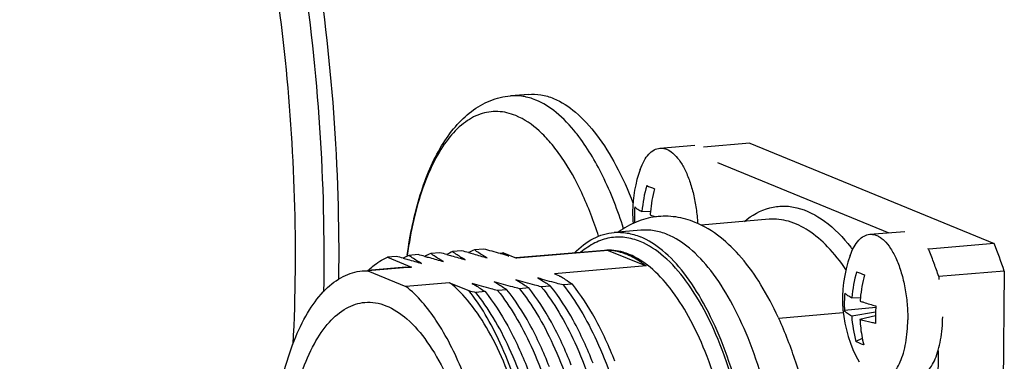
# Model space of a CAD drawing. Header units: millimetres. Extents: x 0 to 420, y 0 to 297.
# Tile 20 of 63: x 163.5 to 169.99, y 75.41 to 77.66. Entities that reach past the tile are written whole.
import ezdxf

# ---------------------------------------------------------------- set-up
doc = ezdxf.new("R2010")
doc.units = ezdxf.units.MM
doc.header["$LTSCALE"] = 23.1
doc.layers.add('COMPONENTS', color=7, linetype='CONTINUOUS')

msp = doc.modelspace()

# ---------------------------------------------------------------- linework, layer by layer
at = {"layer": 'COMPONENTS', "color": 7, "linetype": 'CONTINUOUS'}
for p, q in [((166.85289, 77.16982), (166.73524, 77.15983)), ((167.71952, 76.8153), (167.94979, 76.83486)), ((168.31289, 76.8478), (168.00681, 76.8218)), ((168.31289, 76.8478), (169.92347, 76.18687)), ((168.09907, 76.72169), (169.22887, 76.25805)), ((167.6575, 76.39494), (167.60175, 76.39768)), ((168.43944, 76.3463), (167.99179, 76.30827)), ((167.59496, 76.27456), (167.41737, 76.25948)), ((169.10341, 76.2474), (169.33368, 76.26696)), ((166.4137, 76.13829), (166.35288, 76.13312)), ((166.55762, 76.15052), (166.4968, 76.14535)), ((167.35489, 76.14177), (166.76913, 76.092)), ((167.37804, 76.14153), (166.77358, 76.09018)), ((167.37804, 76.14153), (167.62878, 76.03863)), ((169.48296, 76.15379), (169.49171, 76.15019)), ((169.92347, 76.18687), (169.49171, 76.15019)), ((165.98195, 76.10161), (165.92391, 76.09668)), ((165.92391, 76.09668), (166.08277, 76.03149)), ((166.12587, 76.11384), (166.06504, 76.10867)), ((166.26979, 76.12606), (166.20896, 76.1209)), ((166.66996, 76.12025), (166.67144, 76.11983)), ((166.68989, 76.12452), (166.77358, 76.09018)), ((166.04524, 76.03051), (165.79475, 76.00923)), ((166.08277, 76.03149), (165.79493, 76.00704)), ((166.04511, 76.03048), (166.08277, 76.03149)), ((167.62878, 76.03863), (167.02432, 75.98728)), ((165.75727, 76.00602), (165.79493, 76.00704)), ((165.79493, 76.00704), (166.04567, 75.90414)), ((167.02432, 75.98728), (167.06909, 75.96891)), ((169.55856, 75.96861), (169.55837, 75.94894)), ((169.99032, 76.00529), (169.55856, 75.96861)), ((169.99032, 76.00529), (169.95433, 72.38902)), ((166.33351, 75.92859), (166.04567, 75.90414)), ((166.33351, 75.92859), (166.45999, 75.87669)), ((166.71104, 75.88198), (166.65021, 75.87681)), ((166.85495, 75.8942), (166.79413, 75.88904)), ((166.99887, 75.90643), (166.93805, 75.90126)), ((167.14279, 75.91866), (167.08196, 75.91349)), ((166.56712, 75.86975), (166.50629, 75.86458)), ((169.04139, 75.82703), (168.98563, 75.82977)), ((169.14254, 75.76457), (168.937, 75.74481)), ((168.92894, 75.72919), (168.50367, 75.69306)), ((169.14148, 75.73501), (168.98442, 75.70825)), ((169.14114, 75.70997), (169.03854, 75.68604)), ((169.05405, 75.56154), (169.01215, 75.54068)), ((169.55369, 75.47927), (169.52744, 72.84167))]:
    msp.add_line(p, q, dxfattribs=at)
for centre, radius, start, end in [((166.27442, 76.20235), 1.14268, 38.057475, 38.657709), ((168.37703, 76.38943), 0.83709, 160.02343, 179.429746), ((168.48026, 76.32646), 0.88139, 164.039058, 175.365124), ((170.35596, 83.1316), 7.10531, 247.464828, 247.911491), ((168.64828, 76.30134), 0.99519, 165.661613, 174.603123), ((168.37748, 76.38944), 0.83754, 179.431271, 184.827318), ((168.35397, 76.36224), 0.80239, 175.315003, 179.428287), ((168.35223, 76.36228), 0.80065, 179.429725, 182.813135), ((168.62629, 76.30399), 0.97305, 174.63676, 175.787264), ((165.17357, 71.30023), 4.99447, 75.087699, 75.623022), ((166.66589, 75.75537), 0.42506, 113.441426, 119.154232), ((165.40105, 71.63429), 4.66197, 74.205766, 75.635689), ((167.98501, 75.3745), 1.26774, 37.516685, 38.411669), ((165.68709, 74.64813), 4.0904, 20.273523, 21.544111), ((165.95758, 74.62379), 4.2628, 18.909916, 21.510909), ((164.74178, 71.26339), 4.99464, 75.087998, 75.623016), ((166.23413, 75.71869), 0.42506, 113.441521, 119.157604), ((168.99264, 75.71153), 2.96506, 172.272214, 172.406992), ((168.93821, 75.71466), 2.91039, 172.191054, 172.323758), ((164.88573, 71.27577), 4.99448, 75.087714, 75.623022), ((166.37805, 75.73092), 0.42506, 113.441424, 119.15439), ((165.02961, 71.28783), 4.99465, 75.08803, 75.623015), ((166.52197, 75.74314), 0.42506, 113.441528, 119.157942), ((166.74212, 75.79704), 0.33162, 99.062904, 102.578504), ((165.69633, 72.68838), 3.5673, 73.24674, 74.136513), ((167.14816, 76.87049), 0.87549, 238.436532, 241.067305), ((169.76091, 75.82152), 0.83709, 160.02343, 209.688145), ((165.56359, 74.60203), 4.22222, 20.14122, 20.279604), ((165.44084, 74.55744), 4.35282, 18.91684, 20.135827), ((166.62266, 75.18311), 0.90143, 59.854161, 61.057215), ((168.02384, 79.17512), 3.34535, 253.23529, 253.41748), ((166.46961, 75.3629), 0.85242, 44.716761, 45.310182), ((166.64268, 75.21779), 0.86139, 59.543416, 59.847289), ((169.86414, 75.75855), 0.88139, 164.039058, 175.365124), ((171.73984, 82.56369), 7.10531, 247.464828, 247.911491), ((170.03216, 75.73343), 0.99519, 165.661613, 174.603123), ((167.74438, 80.69479), 4.98636, 255.073432, 255.623325), ((169.73785, 75.79434), 0.80239, 175.315003, 179.428287), ((170.01017, 75.73608), 0.97305, 174.63676, 175.787264), ((169.73605, 75.79437), 0.80059, 179.4298, 183.549228), ((170.37758, 75.7055), 1.23646, 176.742451, 179.423505), ((166.4079, 74.73102), 2.30611, 24.659253, 24.840208), ((168.195, 75.55914), 0.33647, 23.453701, 24.709144), ((169.80247, 75.75752), 0.81953, 183.446371, 195.342604), ((170.33609, 75.70578), 1.19496, 179.799082, 182.162169), ((170.35696, 75.70583), 1.21584, 179.429676, 179.805041)]:
    msp.add_arc(centre, radius, start, end, dxfattribs=at)
for points, knots in [([(163.19162, 82.44235), (163.36443, 82.35877), (163.70901, 82.10178), (164.15008, 81.56339), (164.55028, 80.85991), (164.89552, 80.01505), (165.17394, 79.05849), (165.37498, 78.02514), (165.49107, 76.95331), (165.50917, 76.22958), (165.50229, 75.86941)], [0, 0, 0, 0, 0.0796598, 0.1751923, 0.2872541, 0.4142315, 0.5531154, 0.7000141, 0.8505183, 1, 1, 1, 1]), ([(165.60358, 75.95278), (165.60832, 76.3179), (165.58531, 77.05047), (165.46005, 78.1331), (165.24845, 79.17256), (164.95862, 80.12945), (164.60186, 80.96813), (164.19048, 81.65861), (163.73894, 82.17753), (163.38701, 82.41465), (163.21242, 82.4863)], [0, 0, 0, 0, 0.151283, 0.3032211, 0.4510335, 0.5901966, 0.7167659, 0.8277735, 0.9218087, 1, 1, 1, 1]), ([(163.52474, 81.979), (163.67401, 81.8374), (163.95982, 81.49302), (164.32303, 80.87749), (164.64338, 80.14179), (165.00895, 79.00105), (165.2906, 77.44799), (165.3327, 76.16523), (165.30056, 75.52235)], [0, 0, 0, 0, 0.0900749, 0.1944756, 0.3120564, 0.4405993, 0.7182091, 1, 1, 1, 1]), ([(166.05451, 76.11023), (166.07275, 76.24463), (166.11224, 76.43853), (166.19872, 76.6766), (166.27498, 76.82827), (166.36575, 76.95732), (166.47277, 77.06092), (166.59685, 77.13338), (166.68911, 77.15591), (166.73524, 77.15983)], [0, 0, 0, 0, 0.3034262, 0.4398881, 0.5657453, 0.6821117, 0.7912967, 0.8964275, 1, 1, 1, 1]), ([(166.9014, 77.13241), (166.87462, 77.1434), (166.8199, 77.15964), (166.76273, 77.16217), (166.73524, 77.15983)], [0, 0, 0, 0, 0.5120521, 1, 1, 1, 1]), ([(166.85287, 77.16982), (166.88037, 77.17216), (166.93754, 77.16964), (166.99226, 77.15339), (167.01905, 77.1424)], [0, 0, 0, 0, 0.4879488, 1, 1, 1, 1]), ([(167.16673, 76.91614), (167.12784, 76.96475), (167.04861, 77.04917), (166.9502, 77.11238), (166.9014, 77.13241)], [0, 0, 0, 0, 0.5413147, 1, 1, 1, 1]), ([(167.01905, 77.1424), (167.07156, 77.12085), (167.17743, 77.05081), (167.31452, 76.8978), (167.44026, 76.69443), (167.50984, 76.5384), (167.54254, 76.45376)], [0, 0, 0, 0, 0.1924581, 0.4222373, 0.6923429, 1, 1, 1, 1]), ([(166.76966, 77.02975), (166.73216, 77.04513), (166.65286, 77.06446), (166.52972, 77.04542), (166.41592, 76.97911), (166.31448, 76.87157), (166.22582, 76.72657), (166.15127, 76.5475), (166.09239, 76.33864), (166.06561, 76.18879), (166.05482, 76.1101)], [0, 0, 0, 0, 0.0915764, 0.179821, 0.2746559, 0.3836375, 0.5106531, 0.6566376, 0.8205417, 1, 1, 1, 1]), ([(167.3159, 76.2347), (167.28442, 76.33232), (167.2156, 76.51256), (167.10363, 76.71705), (167.00361, 76.84935), (166.90888, 76.94876), (166.82678, 77.0063), (166.76966, 77.02975)], [0, 0, 0, 0, 0.3110297, 0.5835318, 0.7036629, 0.8127563, 1, 1, 1, 1]), ([(167.48091, 76.28448), (167.44277, 76.40393), (167.35878, 76.62108), (167.23995, 76.82273), (167.17416, 76.90676)], [0, 0, 0, 0, 0.540238, 1, 1, 1, 1]), ([(167.5903, 76.67541), (167.59744, 76.69504), (167.61301, 76.73059), (167.64349, 76.77507), (167.6789, 76.80519), (167.70646, 76.81419), (167.71952, 76.8153)], [0, 0, 0, 0, 0.3136141, 0.5796471, 0.8031327, 1, 1, 1, 1]), ([(167.71952, 76.8153), (167.72661, 76.8159), (167.74131, 76.81536), (167.77171, 76.80697), (167.80965, 76.78192), (167.84995, 76.73536), (167.88644, 76.67296), (167.91777, 76.59697), (167.94275, 76.51035), (167.96032, 76.41661), (167.96662, 76.35188), (167.96835, 76.3191)], [0, 0, 0, 0, 0.0358341, 0.0732662, 0.1576358, 0.2598798, 0.3813265, 0.5202112, 0.6729057, 0.8346421, 1, 1, 1, 1]), ([(167.55426, 76.42778), (167.56007, 76.42212), (167.57547, 76.41106), (167.59211, 76.40229), (167.60175, 76.39768)], [0, 0, 0, 0, 0.4315061, 1, 1, 1, 1]), ([(168.27664, 76.3329), (168.32561, 76.37327), (168.41027, 76.42125), (168.53392, 76.43721), (168.66121, 76.42123), (168.82394, 76.33497), (168.92761, 76.22618), (168.97837, 76.16216)], [0, 0, 0, 0, 0.2332117, 0.3425475, 0.453689, 0.6997736, 1, 1, 1, 1]), ([(167.95328, 76.32604), (167.91207, 76.34294), (167.82582, 76.36737), (167.69147, 76.36873), (167.56158, 76.3335), (167.4836, 76.2887), (167.44734, 76.26236)], [0, 0, 0, 0, 0.2508533, 0.4989381, 0.7475263, 1, 1, 1, 1]), ([(167.65587, 76.37547), (167.65892, 76.37437), (167.67175, 76.36983), (167.68466, 76.36557), (167.69454, 76.36245)], [0, 0, 0, 0, 0.2386908, 1, 1, 1, 1]), ([(168.94661, 76.01542), (168.91024, 76.06839), (168.83584, 76.1628), (168.70856, 76.27349), (168.57548, 76.3394), (168.48256, 76.34993), (168.43944, 76.3463)], [0, 0, 0, 0, 0.305028, 0.5677454, 0.7945959, 1, 1, 1, 1]), ([(167.76868, 76.24589), (167.74068, 76.25738), (167.68347, 76.27436), (167.6237, 76.27701), (167.59496, 76.27456)], [0, 0, 0, 0, 0.5120191, 1, 1, 1, 1]), ([(168.50036, 75.70044), (168.46634, 75.7739), (168.39397, 75.91111), (168.23157, 76.14087), (168.07123, 76.27763), (167.95328, 76.32604)], [0, 0, 0, 0, 0.2871978, 0.5477475, 1, 1, 1, 1]), ([(167.15601, 76.125), (167.19307, 76.16233), (167.27255, 76.22527), (167.37058, 76.2555), (167.41737, 76.25948)], [0, 0, 0, 0, 0.5283689, 1, 1, 1, 1]), ([(167.59077, 76.19942), (167.55838, 76.21271), (167.49148, 76.23125), (167.38738, 76.22849), (167.28711, 76.19387), (167.22776, 76.15306), (167.19951, 76.12906)], [0, 0, 0, 0, 0.25077, 0.4899707, 0.7344994, 1, 1, 1, 1]), ([(167.41737, 76.25948), (167.44611, 76.26192), (167.50588, 76.25928), (167.56308, 76.2423), (167.59108, 76.23081)], [0, 0, 0, 0, 0.4879627, 1, 1, 1, 1]), ([(167.72888, 72.59268), (167.77774, 72.59684), (167.88054, 72.62973), (168.01364, 72.73996), (168.12887, 72.90316), (168.22506, 73.11442), (168.30007, 73.36769), (168.35163, 73.65529), (168.37806, 73.96808), (168.37843, 74.40638), (168.32782, 74.84476), (168.22702, 75.26167), (168.13131, 75.54266), (168.01769, 75.78739), (167.88948, 75.98837), (167.75048, 76.1397), (167.64392, 76.20912), (167.59108, 76.23081)], [0, 0, 0, 0, 0.0357346, 0.0761006, 0.1239299, 0.1801854, 0.2445646, 0.3159662, 0.3927722, 0.4730326, 0.6351556, 0.7127711, 0.7853302, 0.8511395, 0.9089826, 0.9583756, 1, 1, 1, 1]), ([(167.90647, 72.60777), (167.95532, 72.61192), (168.05813, 72.64482), (168.19123, 72.75505), (168.30646, 72.91824), (168.40265, 73.1295), (168.47766, 73.38278), (168.52922, 73.67037), (168.55565, 73.98316), (168.55602, 74.42146), (168.50541, 74.85984), (168.40462, 75.27675), (168.3089, 75.55774), (168.19528, 75.80248), (168.06707, 76.00346), (167.92808, 76.15479), (167.82151, 76.22421), (167.76868, 76.24589)], [0, 0, 0, 0, 0.0357343, 0.0761001, 0.1239291, 0.1801846, 0.2445639, 0.3159653, 0.3927711, 0.4730316, 0.6351549, 0.7127707, 0.7853298, 0.851139, 0.9089824, 0.9583755, 1, 1, 1, 1]), ([(168.97418, 76.1075), (168.98132, 76.12714), (168.9969, 76.16268), (169.02737, 76.20716), (169.06278, 76.23728), (169.09034, 76.24628), (169.10341, 76.24739)], [0, 0, 0, 0, 0.3136141, 0.5796471, 0.8031327, 1, 1, 1, 1]), ([(169.10341, 76.24739), (169.11112, 76.24805), (169.1272, 76.24728), (169.15107, 76.23992), (169.17464, 76.22665), (169.20697, 76.20005), (169.2445, 76.15215), (169.28239, 76.07956), (169.31377, 75.9921), (169.33709, 75.89391), (169.35122, 75.78968), (169.35407, 75.7186), (169.35372, 75.68307)], [0, 0, 0, 0, 0.0349856, 0.0718013, 0.1119479, 0.156447, 0.2602391, 0.3841281, 0.5253261, 0.6790678, 0.8394377, 1, 1, 1, 1]), ([(166.58069, 76.09205), (166.57293, 76.09634), (166.54416, 76.11279), (166.51634, 76.13095), (166.4968, 76.14535)], [0, 0, 0, 0, 0.267476, 1, 1, 1, 1]), ([(167.51803, 76.11484), (167.50464, 76.12033), (167.45239, 76.13877), (167.39568, 76.14523), (167.35489, 76.14177)], [0, 0, 0, 0, 0.2612235, 1, 1, 1, 1]), ([(167.50364, 76.11362), (167.49331, 76.11786), (167.4529, 76.13262), (167.40987, 76.1405), (167.37804, 76.14153)], [0, 0, 0, 0, 0.2596314, 1, 1, 1, 1]), ([(167.55548, 72.65274), (167.60394, 72.63285), (167.70956, 72.6106), (167.87105, 72.65679), (168.01218, 72.77436), (168.13206, 72.95103), (168.23014, 73.18111), (168.30373, 73.45703), (168.35027, 73.76915), (168.36795, 74.10598), (168.35605, 74.45493), (168.31498, 74.80282), (168.24632, 75.13652), (168.15268, 75.44353), (168.03767, 75.71252), (167.90523, 75.93392), (167.75998, 76.10034), (167.64688, 76.17639), (167.59077, 76.19942)], [0, 0, 0, 0, 0.037259, 0.0738792, 0.1154351, 0.1653027, 0.2245059, 0.2925252, 0.3678969, 0.4485646, 0.5321106, 0.6159376, 0.6974311, 0.774121, 0.843857, 0.9050243, 0.9568612, 1, 1, 1, 1]), ([(165.79494, 76.00926), (165.80501, 76.01866), (165.84429, 76.05282), (165.8889, 76.08116), (165.92391, 76.09668)], [0, 0, 0, 0, 0.264479, 1, 1, 1, 1]), ([(166.02707, 76.08982), (166.03755, 76.08703), (166.07831, 76.07602), (166.1189, 76.06441), (166.14893, 76.05537)], [0, 0, 0, 0, 0.2569612, 1, 1, 1, 1]), ([(166.14893, 76.05537), (166.14118, 76.05966), (166.11241, 76.07611), (166.08459, 76.09427), (166.06504, 76.10867)], [0, 0, 0, 0, 0.267476, 1, 1, 1, 1]), ([(166.17101, 76.10204), (166.18149, 76.09925), (166.22224, 76.08824), (166.26283, 76.07664), (166.29285, 76.06759)], [0, 0, 0, 0, 0.2569601, 1, 1, 1, 1]), ([(166.29285, 76.06759), (166.2851, 76.07188), (166.25632, 76.08834), (166.22851, 76.10649), (166.20896, 76.1209)], [0, 0, 0, 0, 0.267476, 1, 1, 1, 1]), ([(166.31491, 76.11427), (166.32539, 76.11148), (166.36614, 76.10047), (166.40674, 76.08887), (166.43677, 76.07982)], [0, 0, 0, 0, 0.2569613, 1, 1, 1, 1]), ([(166.43677, 76.07982), (166.42901, 76.08411), (166.40024, 76.10056), (166.37242, 76.11872), (166.35288, 76.13312)], [0, 0, 0, 0, 0.267476, 1, 1, 1, 1]), ([(166.45885, 76.12649), (166.46933, 76.1237), (166.51008, 76.11269), (166.55066, 76.10109), (166.58069, 76.09205)], [0, 0, 0, 0, 0.25696, 1, 1, 1, 1]), ([(167.62878, 76.03863), (167.61867, 76.04663), (167.57961, 76.07573), (167.53678, 76.10002), (167.50364, 76.11362)], [0, 0, 0, 0, 0.264649, 1, 1, 1, 1]), ([(167.64744, 72.69817), (167.69332, 72.70207), (167.78986, 72.73296), (167.91486, 72.83648), (168.02308, 72.98974), (168.11342, 73.18814), (168.18386, 73.426), (168.23228, 73.69609), (168.2571, 73.98983), (168.25747, 74.40153), (168.19901, 74.90575), (168.06737, 75.37781), (167.91869, 75.69842), (167.79826, 75.88716), (167.66773, 76.02928), (167.56765, 76.09448), (167.51803, 76.11484)], [0, 0, 0, 0, 0.03574, 0.0761124, 0.123949, 0.1802136, 0.2446032, 0.316016, 0.3928341, 0.4731075, 0.6352569, 0.7852953, 0.8511151, 0.9089678, 0.9583688, 1, 1, 1, 1]), ([(165.76167, 72.66437), (165.71552, 72.7009), (165.626, 72.79312), (165.51055, 72.96357), (165.40642, 73.17196), (165.28287, 73.50318), (165.17871, 73.96652), (165.14145, 74.44954), (165.15524, 74.83435), (165.18714, 75.1043), (165.23966, 75.35042), (165.31131, 75.56578), (165.4002, 75.74458), (165.50466, 75.88223), (165.62366, 75.97479), (165.71408, 76.00235), (165.75727, 76.00604)], [0, 0, 0, 0, 0.0474658, 0.1027289, 0.165512, 0.2348741, 0.3874226, 0.5467079, 0.6241647, 0.6976818, 0.7656509, 0.8267819, 0.880262, 0.926004, 0.9650409, 1, 1, 1, 1]), ([(166.77106, 75.94751), (166.77882, 75.94322), (166.80759, 75.92676), (166.83541, 75.90861), (166.85495, 75.8942)], [0, 0, 0, 0, 0.267476, 1, 1, 1, 1]), ([(166.93805, 75.90126), (166.92356, 75.90498), (166.86767, 75.91956), (166.81204, 75.93516), (166.77106, 75.94751)], [0, 0, 0, 0, 0.2589666, 1, 1, 1, 1]), ([(166.91498, 75.95973), (166.92274, 75.95544), (166.95151, 75.93899), (166.97933, 75.92083), (166.99887, 75.90643)], [0, 0, 0, 0, 0.267476, 1, 1, 1, 1]), ([(167.08196, 75.91349), (167.06747, 75.9172), (167.01159, 75.93179), (166.95596, 75.94739), (166.91498, 75.95973)], [0, 0, 0, 0, 0.2589666, 1, 1, 1, 1]), ([(167.07931, 75.96032), (167.08506, 75.95694), (167.10673, 75.94385), (167.12778, 75.92972), (167.14279, 75.91866)], [0, 0, 0, 0, 0.2635297, 1, 1, 1, 1]), ([(166.63164, 74.47359), (166.61342, 74.62936), (166.561, 74.92701), (166.43346, 75.33485), (166.26885, 75.66607), (166.12376, 75.84233), (166.04567, 75.90414)], [0, 0, 0, 0, 0.2985426, 0.5737373, 0.8104221, 1, 1, 1, 1]), ([(166.94363, 73.88883), (166.95193, 74.09822), (166.93344, 74.51354), (166.83437, 75.01357), (166.70864, 75.37509), (166.6002, 75.60323), (166.4785, 75.78927), (166.38295, 75.88946), (166.33351, 75.92859)], [0, 0, 0, 0, 0.2875243, 0.5678136, 0.6959813, 0.8119086, 0.9134898, 1, 1, 1, 1]), ([(166.48322, 75.92305), (166.49098, 75.91876), (166.51975, 75.90231), (166.54757, 75.88415), (166.56712, 75.86975)], [0, 0, 0, 0, 0.267476, 1, 1, 1, 1]), ([(166.65021, 75.87681), (166.63572, 75.88053), (166.57983, 75.89511), (166.5242, 75.91071), (166.48322, 75.92305)], [0, 0, 0, 0, 0.2589666, 1, 1, 1, 1]), ([(166.62714, 75.93528), (166.6349, 75.93099), (166.66367, 75.91454), (166.69149, 75.89638), (166.71104, 75.88198)], [0, 0, 0, 0, 0.267476, 1, 1, 1, 1]), ([(166.79413, 75.88904), (166.77964, 75.89275), (166.72375, 75.90734), (166.66812, 75.92293), (166.62714, 75.93528)], [0, 0, 0, 0, 0.2589666, 1, 1, 1, 1]), ([(166.9912, 75.37384), (166.95361, 75.47045), (166.87332, 75.64758), (166.76779, 75.81174), (166.71104, 75.88198)], [0, 0, 0, 0, 0.5344476, 1, 1, 1, 1]), ([(166.79413, 75.88904), (166.83654, 75.83655), (166.9173, 75.71792), (167.06155, 75.43881), (167.20154, 75.02609), (167.30118, 74.48683), (167.32064, 74.10962), (167.31692, 73.92054)], [0, 0, 0, 0, 0.0977993, 0.2071897, 0.4546173, 0.7259149, 1, 1, 1, 1]), ([(167.13512, 75.38606), (167.09752, 75.48267), (167.01723, 75.65981), (166.91171, 75.82396), (166.85495, 75.8942)], [0, 0, 0, 0, 0.5344456, 1, 1, 1, 1]), ([(166.93805, 75.90126), (166.98046, 75.84878), (167.06122, 75.73014), (167.20547, 75.45103), (167.34546, 75.03831), (167.4451, 74.49905), (167.46456, 74.12184), (167.46084, 73.93276)], [0, 0, 0, 0, 0.0977993, 0.2071898, 0.4546154, 0.7259149, 1, 1, 1, 1]), ([(167.27904, 75.39829), (167.24144, 75.4949), (167.16115, 75.67203), (167.05563, 75.83619), (166.99887, 75.90643)], [0, 0, 0, 0, 0.5344454, 1, 1, 1, 1]), ([(167.08196, 75.91349), (167.12437, 75.861), (167.20514, 75.74237), (167.34938, 75.46326), (167.48938, 75.05054), (167.58902, 74.51128), (167.60848, 74.13407), (167.60476, 73.94499)], [0, 0, 0, 0, 0.0977999, 0.207191, 0.4546149, 0.7259112, 1, 1, 1, 1]), ([(167.42296, 75.41052), (167.38536, 75.50713), (167.30507, 75.68426), (167.19955, 75.84842), (167.14279, 75.91866)], [0, 0, 0, 0, 0.5344463, 1, 1, 1, 1]), ([(166.95334, 73.99607), (166.95723, 74.17849), (166.93918, 74.541), (166.84467, 75.05747), (166.71206, 75.45061), (166.57587, 75.71512), (166.49986, 75.82717), (166.45999, 75.87669)], [0, 0, 0, 0, 0.2770327, 0.549024, 0.7952046, 0.9034781, 1, 1, 1, 1]), ([(167.02909, 73.89608), (167.03281, 74.08516), (167.01334, 74.46237), (166.91371, 75.00164), (166.77371, 75.41435), (166.62946, 75.69346), (166.5487, 75.8121), (166.50629, 75.86458)], [0, 0, 0, 0, 0.2740865, 0.5453845, 0.7928087, 0.9022001, 1, 1, 1, 1]), ([(166.56712, 75.86975), (166.62387, 75.79951), (166.7294, 75.63535), (166.80969, 75.45822), (166.84729, 75.36161)], [0, 0, 0, 0, 0.4655568, 1, 1, 1, 1]), ([(166.65021, 75.87681), (166.69262, 75.82432), (166.77338, 75.70569), (166.91763, 75.42658), (167.05763, 75.01386), (167.15726, 74.4746), (167.17673, 74.09739), (167.17301, 73.90831)], [0, 0, 0, 0, 0.0978008, 0.2071924, 0.4546156, 0.7259134, 1, 1, 1, 1]), ([(168.93814, 75.85987), (168.94395, 75.85421), (168.95935, 75.84315), (168.97599, 75.83438), (168.98563, 75.82977)], [0, 0, 0, 0, 0.4315061, 1, 1, 1, 1]), ([(165.97766, 72.77036), (165.93351, 72.77511), (165.83958, 72.80812), (165.71419, 72.90879), (165.59732, 73.0566), (165.49182, 73.24713), (165.40075, 73.47418), (165.30085, 73.82275), (165.246, 74.19701), (165.23593, 74.57639), (165.25204, 74.85121), (165.2911, 75.10577), (165.35171, 75.33121), (165.43181, 75.52002), (165.52941, 75.66628), (165.64342, 75.7655), (165.73273, 75.79521), (165.775, 75.7988)], [0, 0, 0, 0, 0.0381549, 0.0830262, 0.1366074, 0.1990939, 0.2695568, 0.346363, 0.5102761, 0.5927268, 0.6722143, 0.7464896, 0.8136423, 0.8723079, 0.9219815, 0.9635459, 1, 1, 1, 1]), ([(165.775, 75.7988), (165.79797, 75.80075), (165.84566, 75.79886), (165.94435, 75.77077), (166.06722, 75.68736), (166.19701, 75.53321), (166.31394, 75.32714), (166.41336, 75.07696), (166.49133, 74.79286), (166.54438, 74.48692), (166.56166, 74.27631), (166.56553, 74.17)], [0, 0, 0, 0, 0.0355871, 0.0728324, 0.1571364, 0.2597449, 0.3818109, 0.5213102, 0.6743252, 0.8357792, 1, 1, 1, 1]), ([(169.03975, 75.80756), (169.04739, 75.80481), (169.08149, 75.79307), (169.11614, 75.78299), (169.14312, 75.77576)], [0, 0, 0, 0, 0.225295, 1, 1, 1, 1]), ([(168.64823, 75.29958), (168.63803, 75.33469), (168.59685, 75.46831), (168.5468, 75.59932), (168.50371, 75.69317)], [0, 0, 0, 0, 0.2614249, 1, 1, 1, 1]), ([(168.98442, 75.70825), (168.9746, 75.71336), (168.95733, 75.72374), (168.94244, 75.73763), (168.937, 75.74481)], [0, 0, 0, 0, 0.5511126, 1, 1, 1, 1]), ([(169.03854, 75.68604), (169.03932, 75.67187), (169.04367, 75.6159), (169.05323, 75.56033), (169.06339, 75.51965)], [0, 0, 0, 0, 0.2529766, 1, 1, 1, 1]), ([(169.14197, 75.6607), (169.13242, 75.66243), (169.09757, 75.66925), (169.06304, 75.67797), (169.03854, 75.68604)], [0, 0, 0, 0, 0.273581, 1, 1, 1, 1]), ([(169.18467, 75.29084), (169.19644, 75.29184), (169.22105, 75.29922), (169.25359, 75.32402), (169.28228, 75.36098), (169.30683, 75.40903), (169.3268, 75.46699), (169.34736, 75.55875), (169.35321, 75.63241), (169.35372, 75.68307)], [0, 0, 0, 0, 0.0776539, 0.164077, 0.2649902, 0.3827435, 0.517273, 0.6669449, 1, 1, 1, 1]), ([(169.41493, 75.3104), (169.4267, 75.3114), (169.45131, 75.31878), (169.48386, 75.34358), (169.51255, 75.38053), (169.53709, 75.42858), (169.55707, 75.48655), (169.57763, 75.57831), (169.58348, 75.65197), (169.58399, 75.70263)], [0, 0, 0, 0, 0.0776537, 0.1640757, 0.2649876, 0.38274, 0.5172695, 0.666942, 1, 1, 1, 1]), ([(169.06339, 75.51965), (169.05866, 75.52106), (169.04107, 75.52672), (169.02397, 75.53407), (169.01215, 75.54068)], [0, 0, 0, 0, 0.2671127, 1, 1, 1, 1])]:
    msp.add_open_spline(points, degree=3, knots=knots, dxfattribs=at)

doc.saveas('drawing.dxf')
